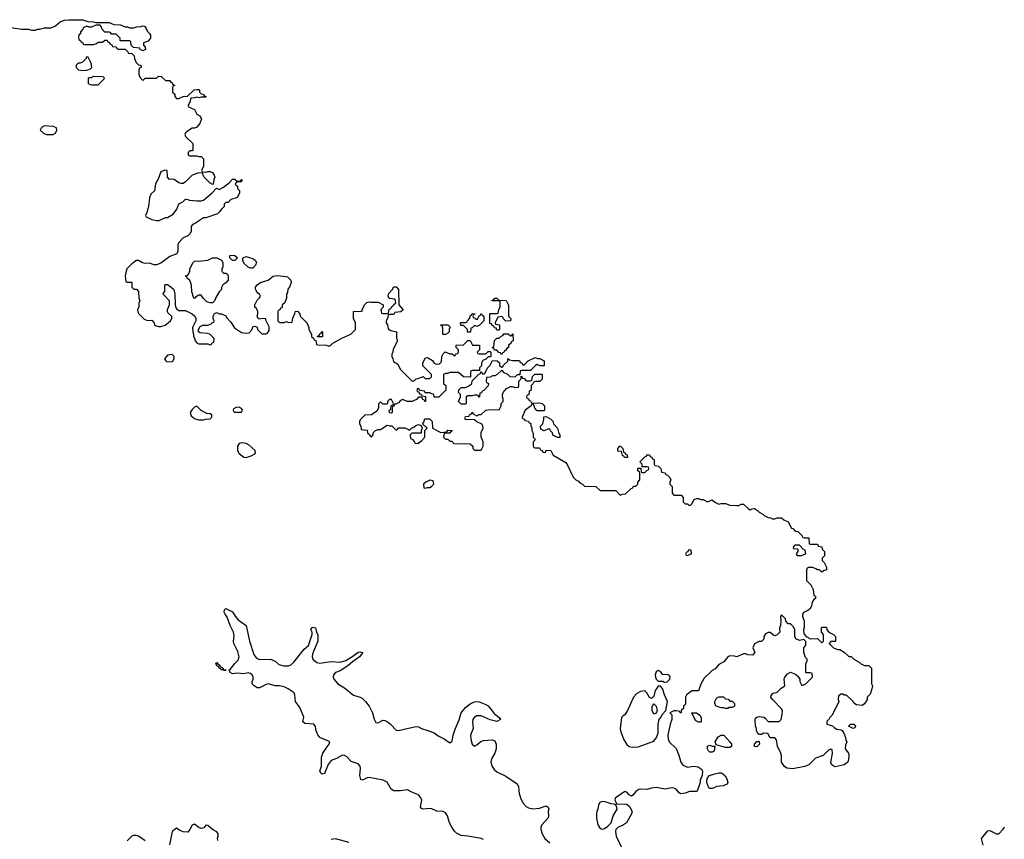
# Model space of a CAD drawing. Header units: inches. Extents: x 2106670 to 2322961, y 36024 to 224899.
# Tile 88 of 256: x 2216530 to 2225318, y 114942 to 122256. Entities that reach past the tile are written whole.
import ezdxf

# ---------------------------------------------------------------- set-up
doc = ezdxf.new("R2010")
doc.units = ezdxf.units.IN
doc.header["$MEASUREMENT"] = 0
for name, color, linetype in [('C2111', 7, 'Continuous'), ('C2112', 7, 'Continuous'), ('C2121', 7, 'Continuous')]:
    doc.layers.add(name, color=color, linetype=linetype)

msp = doc.modelspace()

# ---------------------------------------------------------------- linework, layer by layer
at = {"layer": 'C2111', "color": 5}
for points, elevation in [([(2217478.8, 120000), (2217472, 119970), (2217478, 119918), (2217490, 119914), (2217530, 119914), (2217532, 119870), (2217539.6, 119859.6), (2217550, 119852), (2217574, 119850), (2217591.6, 119831.6), (2217592, 119770), (2217602, 119750), (2217592.7, 119727.3), (2217592, 119690), (2217582, 119670), (2217584.7, 119650), (2217592, 119630), (2217642, 119582), (2217670, 119572), (2217710, 119574), (2217731.6, 119551.6), (2217734, 119530), (2217770, 119518), (2217790, 119518), (2217828.9, 119531.1), (2217875.3, 119570), (2217888, 119590), (2217887.3, 119607.3), (2217856.4, 119636.4), (2217848.7, 119650), (2217848.9, 119671.1), (2217868, 119710), (2217867.3, 119747.3), (2217808, 119810), (2217826, 119830), (2217826, 119890), (2217830, 119894), (2217848, 119892), (2217882, 119870), (2217902, 119850), (2217910, 119834), (2217916, 119810), (2217918, 119710), (2217923.6, 119683.6), (2217931.6, 119671.6), (2217950, 119662), (2218010, 119662), (2218070, 119632), (2218092, 119610), (2218102, 119590), (2218102, 119570), (2218072, 119510), (2218074, 119470), (2218082, 119450), (2218082, 119430), (2218092.7, 119407.3), (2218092.7, 119392.7), (2218114, 119370), (2218130, 119364.7), (2218210, 119362), (2218230, 119354), (2218242, 119358), (2218246, 119370), (2218262, 119378), (2218266, 119410), (2218226, 119450), (2218203.6, 119456.4), (2218140.4, 119460.4), (2218126, 119470), (2218126, 119490), (2218142, 119518), (2218166, 119530), (2218210, 119531.3), (2218238, 119542), (2218250, 119554), (2218262, 119558), (2218266, 119570), (2218258, 119590), (2218258, 119610), (2218270, 119634), (2218290, 119642), (2218310, 119632), (2218330, 119632), (2218370, 119612), (2218376.9, 119596.9), (2218415.3, 119555.3), (2218447.1, 119507.1), (2218510, 119464.7), (2218550, 119458), (2218579, 119461), (2218606, 119490), (2218610, 119514), (2218630, 119522), (2218651.1, 119511.1), (2218654, 119490), (2218690, 119454), (2218730, 119454), (2218742, 119458), (2218756.4, 119483.6), (2218756.4, 119516.4), (2218726, 119574), (2218726, 119586), (2218690, 119588), (2218670, 119582), (2218658, 119590), (2218648.7, 119610), (2218655.3, 119630), (2218654.6, 119654.6), (2218640.4, 119680.4), (2218628, 119690), (2218628.9, 119711.1), (2218648.4, 119751.6), (2218670, 119774), (2218678, 119790), (2218670, 119806), (2218656.4, 119816.4), (2218640.2, 119840.2), (2218635.3, 119850), (2218635.3, 119870), (2218650, 119891.3), (2218678, 119910), (2218748.9, 119931.1), (2218792.9, 119967.1), (2218830, 119974), (2218905.4, 119965.4), (2218919.8, 119959.8), (2218950, 119932), (2218952, 119910), (2218938, 119870), (2218924.7, 119850), (2218919.6, 119820.4), (2218912.7, 119807.3), (2218912, 119770), (2218899.6, 119740.4), (2218892.7, 119727.3), (2218874, 119710), (2218872.7, 119687.3), (2218858, 119682), (2218852.7, 119667.3), (2218838, 119662), (2218834, 119650), (2218834, 119570), (2218850, 119554), (2218890, 119554), (2218910, 119562), (2218930, 119554), (2218962, 119558), (2218968.4, 119591.6), (2218987.3, 119632.7), (2218988.4, 119651.6), (2219010, 119654), (2219031.6, 119631.6), (2219034, 119610), (2219094, 119550), (2219112, 119510), (2219112, 119490), (2219134, 119450), (2219134, 119430), (2219152.7, 119412.7), (2219158, 119398), (2219172.7, 119392.7), (2219178, 119358), (2219190, 119354), (2219267.3, 119352.7), (2219290, 119342), (2219306, 119350), (2219326, 119370), (2219405.6, 119414.4), (2219486, 119450), (2219526, 119490), (2219526, 119550), (2219508, 119590), (2219508.4, 119651.6), (2219586, 119654), (2219586, 119666), (2219608.4, 119711.6), (2219628.4, 119731.6), (2219650, 119738), (2219666, 119734), (2219730, 119734), (2219774, 119710), (2219774, 119690), (2219754, 119670), (2219758, 119638), (2219770, 119634), (2219810, 119634), (2219822, 119638), (2219827.3, 119672.7), (2219842, 119678), (2219847.3, 119692.7), (2219862, 119698), (2219866, 119710), (2219886, 119730), (2219882, 119762), (2219827.3, 119767.3), (2219818, 119790), (2219822, 119810), (2219854.6, 119845.4), (2219868.9, 119871.1), (2219890, 119872), (2219911.6, 119848.4), (2219914, 119710), (2219952, 119668), (2219931.6, 119648.4), (2219878, 119642), (2219870, 119626), (2219830, 119626), (2219818, 119622), (2219811.6, 119588.4), (2219802, 119570), (2219802, 119550), (2219811.6, 119531.6), (2219818, 119498), (2219843.6, 119483.6), (2219894, 119470), (2219892.7, 119412.7), (2219902, 119390), (2219863.6, 119316.4), (2219862, 119290), (2219852, 119270), (2219852, 119250), (2219862, 119230), (2219865.4, 119205.4), (2219903.6, 119183.6), (2219930, 119134), (2220000, 119064)], 60), ([(2218344, 120000), (2218350, 119994), (2218370, 119994), (2218383.6, 119983.6), (2218391.3, 119970), (2218391.3, 119930), (2218371.1, 119908.9), (2218342, 119890), (2218332.7, 119867.3), (2218331.6, 119848.4), (2218310, 119826), (2218278, 119770), (2218270.9, 119749.1), (2218250, 119728.7), (2218228.9, 119728.9), (2218199, 119739), (2218168, 119770), (2218150, 119798), (2218130, 119798), (2218099.6, 119780.4), (2218090, 119768), (2218080.4, 119780.4), (2218066.3, 119826.3), (2218064.7, 119884.7), (2218060.2, 119900.2), (2218048.4, 119928.4), (2218026, 119950), (2218022, 119962), (2218006, 119970), (2218027.3, 119972.7), (2218036.4, 119983.6), (2218043.6, 120000)], 60), ([(2220000, 118848.6), (2219988.9, 118848.9), (2219950, 118868), (2219930, 118858), (2219910, 118838), (2219886, 118826), (2219874, 118826), (2219870, 118806), (2219858, 118802), (2219854, 118790), (2219854, 118750), (2219850, 118746), (2219830, 118748), (2219828, 118770), (2219842, 118778), (2219846, 118810), (2219862, 118818), (2219866, 118830), (2219850, 118866), (2219830, 118866), (2219814, 118850), (2219814, 118830), (2219810, 118826), (2219770, 118826), (2219750, 118846), (2219732.7, 118827.3), (2219732, 118790), (2219718, 118762), (2219670, 118728.7), (2219610, 118726), (2219570, 118686), (2219562, 118670), (2219562, 118650), (2219574, 118630), (2219578, 118598), (2219632.7, 118592.7), (2219634, 118570), (2219652.7, 118552.7), (2219658, 118538), (2219670, 118534), (2219686, 118550), (2219686, 118570), (2219706, 118590), (2219730, 118598), (2219750, 118598), (2219810, 118638), (2219830, 118632), (2219852, 118632), (2219890, 118594), (2219902, 118598), (2219910, 118614), (2219967.3, 118612.7), (2220000, 118598.4)], 60), ([(2220000, 115378.5), (2219990, 115384.2), (2219930, 115374.5), (2219870, 115375.6), (2219846, 115390), (2219810, 115452.4), (2219773.2, 115470), (2219650, 115491.7), (2219630, 115489.8), (2219590, 115469.6), (2219576.2, 115476.2), (2219566.6, 115510), (2219572.2, 115572.2), (2219570, 115595.1), (2219550, 115614.7), (2219490, 115635.1), (2219450, 115676.2), (2219430, 115689.5), (2219410, 115691.8), (2219357.8, 115662.2), (2219310, 115646), (2219282, 115610), (2219250, 115529), (2219230, 115524), (2219222, 115530), (2219209.4, 115550), (2219224.9, 115595.1), (2219224.7, 115675.3), (2219236.9, 115710), (2219264.1, 115755.9), (2219292, 115790), (2219297.2, 115810), (2219281.2, 115821.2), (2219209.2, 115849.2), (2219190, 115874), (2219176.8, 115910), (2219169.7, 115949.7), (2219154, 115970), (2219075.6, 115975.6), (2219056, 115990), (2219067, 116033), (2219030, 116119.3), (2218992.8, 116172.8), (2218987.2, 116230), (2218979.7, 116250), (2218925.3, 116285.3), (2218890, 116301), (2218850, 116309.8), (2218810, 116309.9), (2218750, 116328.6), (2218730, 116324.4), (2218670, 116294), (2218650, 116292.3), (2218622.7, 116310), (2218606, 116330), (2218603.7, 116350), (2218613.6, 116370), (2218615.1, 116390), (2218605.1, 116410), (2218590, 116421.3), (2218570, 116427.6), (2218530, 116417), (2218470, 116422.9), (2218430, 116419.5), (2218409.2, 116430), (2218404.7, 116444.7), (2218398, 116450), (2218410, 116456), (2218449.7, 116510), (2218478.9, 116541.1), (2218488.5, 116570), (2218476.2, 116616.2), (2218440.5, 116690), (2218437, 116710), (2218444.5, 116755.5), (2218439.5, 116790), (2218410, 116849.2), (2218383.3, 116923.3), (2218362.7, 116950), (2218355.3, 116970), (2218358, 116990), (2218370, 117002), (2218430, 116972), (2218452.8, 116932.8), (2218479.3, 116899.3), (2218550.6, 116850.6), (2218582, 116710), (2218619.5, 116590), (2218641.3, 116561.3), (2218670, 116545.5), (2218770, 116547.8), (2218810, 116530.3), (2218842.8, 116502.8), (2218888.4, 116488.4), (2218929.8, 116490.2), (2218950, 116499.6), (2218976.6, 116523.4), (2219070, 116639.5), (2219108.2, 116671.8), (2219139.3, 116770), (2219141.2, 116790), (2219130, 116814), (2219138, 116830), (2219150, 116834), (2219170.6, 116830), (2219178.8, 116790), (2219190.3, 116770.3), (2219191.5, 116728.5), (2219190, 116709), (2219142.2, 116597.8), (2219139.5, 116570), (2219147.8, 116547.8), (2219180.9, 116520.9), (2219210, 116512.3), (2219310, 116528), (2219390, 116521.2), (2219441.3, 116538.7), (2219504.7, 116575.3), (2219550, 116612.2), (2219570, 116615.5), (2219594, 116610), (2219563.8, 116570), (2219497.2, 116522.8), (2219459.5, 116490), (2219390, 116446), (2219349.2, 116430.8), (2219331.8, 116410), (2219328.7, 116390), (2219334.6, 116370), (2219369.4, 116329.4), (2219430, 116293.8), (2219510, 116228.2), (2219570.1, 116210.1), (2219590, 116196.9), (2219615.8, 116170), (2219648.9, 116130), (2219679, 116070), (2219695.1, 116015.1), (2219710, 115984.9), (2219730, 115981.6), (2219770, 116004), (2219790, 116002.8), (2219810, 115994), (2219839, 115970), (2219890, 115916.9), (2219910, 115911.4), (2220000, 115932)], 40), ([(2218298, 114930), (2218295.3, 114950), (2218302, 114970), (2218302, 114990), (2218289.2, 115009.2), (2218250, 115029.4), (2218210, 115064), (2218190, 115068), (2218174.9, 115045.1), (2218150, 115038), (2218130, 115046.6), (2218090, 115076), (2218070, 115069.2), (2218050, 115028.7), (2218030, 115006), (2217990, 115008), (2217960.2, 115020.2), (2217930, 115042), (2217891.3, 115010), (2217867.5, 114892.5)], 60), ([(2217650, 114928.7), (2217590, 114968.7), (2217570, 114975.3), (2217545.4, 114974.6), (2217530, 114968.7), (2217490, 114929.2)], 60), ([(2219470, 114914.5), (2219350, 114946), (2219310, 114941.2)], 60)]:
    msp.add_lwpolyline(points, dxfattribs=dict(at, elevation=elevation))
for points, elevation in [([(2219190, 119426), (2219186, 119430), (2219202, 119438), (2219210, 119454), (2219222, 119458), (2219230, 119474), (2219234, 119470), (2219234, 119430), (2219230, 119426)], 60), ([(2217890, 119268), (2217850, 119262), (2217822, 119230), (2217830, 119214), (2217843.6, 119203.6), (2217890, 119204.7), (2217898, 119210), (2217908, 119230), (2217908, 119250)], 60), ([(2218110, 118806), (2218090, 118798), (2218070, 118778), (2218052, 118750), (2218062, 118722), (2218090, 118698), (2218126.4, 118686.4), (2218170, 118684.7), (2218190, 118692), (2218230, 118694), (2218246, 118710), (2218246, 118730), (2218230, 118738), (2218200.4, 118740.4), (2218150, 118768)], 60), ([(2218490, 118798), (2218463.6, 118796.4), (2218438, 118782), (2218434, 118770), (2218438, 118758), (2218450, 118754), (2218510, 118754), (2218518, 118770), (2218510, 118786)], 60), ([(2218510, 118479.5), (2218490, 118472.7), (2218475.5, 118450), (2218474.9, 118414.9), (2218479.9, 118399.9), (2218487.1, 118387.1), (2218519.9, 118359.9), (2218530, 118352.7), (2218550, 118348.5), (2218596.1, 118363.9), (2218630, 118381), (2218636, 118390), (2218633.2, 118410), (2218577.5, 118457.5), (2218550, 118474)], 60), ([(2218370, 116449.6), (2218346, 116450), (2218338, 116458), (2218330, 116455.3), (2218323.7, 116463.7), (2218309.3, 116470), (2218304.7, 116484.7), (2218289.2, 116490), (2218284.7, 116504.7), (2218278, 116510), (2218290, 116518), (2218301, 116501), (2218310, 116498), (2218322, 116482), (2218344.7, 116470), (2218342, 116462), (2218351.3, 116451.3), (2218374, 116450)], 40)]:
    msp.add_lwpolyline(points, close=True, dxfattribs=dict(at, elevation=elevation))
at = {"layer": 'C2112', "color": 5, "elevation": 60}
for points in [[(2216450, 122187.3), (2216550, 122171), (2216610, 122171), (2216636.4, 122163.6), (2216670, 122162), (2216690, 122171.3), (2216710, 122171.3), (2216750, 122182), (2216810, 122182), (2216850, 122202), (2216890, 122238), (2216930, 122251), (2216970, 122256), (2217090, 122254.8), (2217139.6, 122239.6), (2217190, 122238), (2217210, 122232), (2217330, 122232), (2217370, 122212), (2217431.1, 122211.1), (2217470, 122192), (2217491.1, 122191.1), (2217510, 122182), (2217550, 122182), (2217572.7, 122192.7), (2217610, 122194), (2217630, 122202), (2217639.6, 122199.6), (2217650, 122194), (2217671.6, 122151.6), (2217690, 122134), (2217696.9, 122116.9), (2217698, 122090), (2217675.3, 122064.7), (2217634, 122050), (2217634, 122030), (2217651.3, 122011.3), (2217654, 121990), (2217630, 121978), (2217606, 121990), (2217602, 122002), (2217547.3, 122007.3), (2217526, 122030), (2217522, 122062), (2217510, 122066), (2217430, 122066), (2217426, 122070), (2217426, 122090), (2217390, 122126), (2217350, 122126), (2217342, 122142), (2217330, 122146), (2217290, 122146), (2217266, 122170), (2217256.4, 122196.4), (2217247.3, 122207.3), (2217210, 122208), (2217170, 122188), (2217150, 122188), (2217130, 122198), (2217098, 122182), (2217094, 122170), (2217072.7, 122147.3), (2217071.6, 122128.4), (2217058, 122122), (2217054, 122090), (2217058, 122078), (2217074, 122070), (2217078, 122058), (2217094, 122050), (2217098, 122038), (2217110, 122034), (2217190, 122034), (2217216.4, 122043.6), (2217230, 122054), (2217270, 122054), (2217290, 122074), (2217310, 122074), (2217318, 122058), (2217332.7, 122052.7), (2217338, 122038), (2217352.7, 122032.7), (2217358, 122018), (2217390, 122014), (2217398, 121998), (2217410, 121994), (2217472.7, 121992.7), (2217494, 121970), (2217498, 121958), (2217530, 121954), (2217552.7, 121932.7), (2217554, 121910), (2217570, 121874), (2217590, 121854), (2217612, 121850), (2217614, 121830), (2217598, 121822), (2217594, 121810), (2217594, 121770), (2217603.6, 121743.6), (2217630, 121714), (2217650, 121734), (2217750, 121734), (2217770, 121752), (2217794, 121750), (2217830, 121714), (2217870, 121714), (2217878, 121698), (2217890, 121694), (2217898, 121678), (2217914, 121670), (2217898, 121662), (2217894, 121650), (2217894, 121610), (2217914, 121590), (2217914, 121570), (2217930, 121554), (2217950, 121554), (2217990, 121572), (2218027.3, 121572.7), (2218086, 121630), (2218110, 121634), (2218130, 121634), (2218134, 121630), (2218134, 121610), (2218150, 121594), (2218171.6, 121591.6), (2218178, 121578), (2218192.7, 121572.7), (2218190, 121566), (2218150, 121566), (2218130, 121558), (2218110, 121566), (2218090, 121558), (2218063.6, 121556.4), (2218054, 121550), (2218051.6, 121528.4), (2218034, 121490), (2218038, 121478), (2218090, 121454), (2218110, 121414), (2218138, 121398), (2218151.3, 121370), (2218138, 121330), (2218110, 121298), (2218090, 121288), (2218070, 121288), (2218046.4, 121273.6), (2218010, 121246), (2218004.7, 121230), (2218010, 121214), (2218074, 121150), (2218074, 121090), (2218070, 121086), (2218050, 121086), (2218034, 121070), (2218034, 121050), (2218050, 121042), (2218110, 121042), (2218130, 121034), (2218150, 121034), (2218170, 121014), (2218172, 120950), (2218154, 120910), (2218158, 120898), (2218190, 120894), (2218210, 120902), (2218230, 120902), (2218250, 120892), (2218264.7, 120870), (2218271, 120850), (2218262, 120830), (2218259.6, 120800.4), (2218250, 120786), (2218230, 120798), (2218178, 120850), (2218166, 120874), (2218166, 120886), (2218130, 120888), (2218070, 120868.7), (2218010, 120808.7), (2217990, 120795.3), (2217970, 120794), (2217950, 120799), (2217910, 120828.7), (2217890, 120834), (2217868, 120830), (2217848.7, 120850), (2217846, 120910), (2217825.4, 120914.6), (2217790, 120898), (2217766.4, 120833.6), (2217742, 120790), (2217734, 120730), (2217702, 120698), (2217690, 120666), (2217681, 120590), (2217666, 120534), (2217654, 120510), (2217658, 120498), (2217710, 120472), (2217750, 120464.7), (2217774.6, 120465.4), (2217830, 120492), (2217850, 120492), (2217900.4, 120519.6), (2217934, 120566), (2217950, 120612), (2217986, 120630), (2218010, 120654), (2218030, 120652), (2218044.7, 120644.7), (2218110, 120638), (2218150, 120638), (2218170, 120644.7), (2218248, 120710), (2218287.3, 120752.7), (2218310, 120742), (2218350, 120762), (2218400.4, 120799.6), (2218430, 120834), (2218450, 120834), (2218470, 120814), (2218502, 120818), (2218506, 120830), (2218514, 120830), (2218510, 120808), (2218470, 120806), (2218454, 120790), (2218458, 120778), (2218474, 120770), (2218474, 120750), (2218490.9, 120730.9), (2218490.9, 120709.1), (2218470.9, 120669.1), (2218414, 120650), (2218390, 120626), (2218370, 120626), (2218354, 120610), (2218354, 120590), (2218330, 120566), (2218316.9, 120543.1), (2218295.3, 120524.7), (2218190, 120488.7), (2218170, 120488), (2218090, 120435.3), (2218071.6, 120428.4), (2218062, 120410), (2218062, 120370), (2218050.9, 120349.1), (2218030, 120328), (2217990, 120308), (2217952, 120270), (2217942, 120250), (2217942, 120190), (2217932.7, 120167.3), (2217870, 120142), (2217790, 120084), (2217750, 120068.7), (2217730, 120068.7), (2217690, 120082), (2217650, 120079), (2217625.6, 120085.6), (2217590, 120108), (2217570, 120108), (2217550, 120088), (2217530, 120078), (2217486.4, 120033.6), (2217478.8, 120000)], [(2218043.6, 120000), (2218048, 120010), (2218050, 120034), (2218078, 120090), (2218090, 120102), (2218110, 120104.7), (2218130, 120101), (2218208.9, 120111.1), (2218250, 120132), (2218290, 120132), (2218331.3, 120111.3), (2218342, 120090), (2218342, 120050), (2218334, 120030), (2218334, 120010), (2218344, 120000)]]:
    msp.add_lwpolyline(points, dxfattribs=at)
for points in [[(2217130, 121926), (2217116.9, 121903.1), (2217090, 121878), (2217070, 121868), (2217052.7, 121867.3), (2217034, 121850), (2217034, 121830), (2217054, 121810), (2217090, 121802), (2217130, 121804.7), (2217163.1, 121816.9), (2217175.3, 121830), (2217168.9, 121868.9), (2217142, 121922)], [(2217190, 121748), (2217170, 121738), (2217150, 121738), (2217142, 121730), (2217142, 121690), (2217150, 121682), (2217170, 121674), (2217230, 121674), (2217286, 121730), (2217282, 121742), (2217270, 121746)], [(2216750, 121308), (2216726, 121294), (2216712, 121270), (2216742, 121242), (2216770, 121231.3), (2216828.4, 121231.6), (2216850, 121242), (2216862, 121270), (2216858, 121290), (2216830, 121302)], [(2218450, 120108), (2218428.4, 120108.4), (2218406, 120130), (2218406, 120150), (2218410, 120154), (2218450, 120152), (2218474, 120130)], [(2218590, 120038), (2218570, 120048), (2218536.4, 120076.4), (2218518, 120110), (2218526, 120130), (2218550, 120142), (2218610, 120124.7), (2218632, 120110), (2218644.7, 120090), (2218633.7, 120066.3), (2218610, 120038)]]:
    msp.add_lwpolyline(points, close=True, dxfattribs=at)
at = {"layer": 'C2121', "color": 5, "elevation": 60}
for points in [[(2220870, 119566), (2220847.3, 119587.3), (2220842, 119602), (2220830, 119606), (2220798, 119602), (2220774, 119550), (2220778, 119538), (2220812.7, 119532.7), (2220814, 119490), (2220810, 119486), (2220790, 119486), (2220782, 119502), (2220767.3, 119507.3), (2220762, 119522), (2220747.3, 119527.3), (2220742, 119542), (2220726, 119546), (2220726, 119630), (2220730, 119634), (2220790, 119634), (2220802, 119638), (2220806, 119670), (2220818, 119690), (2220818, 119738), (2220810, 119746), (2220747.3, 119747.3), (2220747.3, 119752.7), (2220762, 119758), (2220770, 119772), (2220791.6, 119771.6), (2220798, 119758), (2220810, 119754), (2220871.1, 119751.1), (2220892.7, 119707.3), (2220894, 119610), (2220914, 119590), (2220911.6, 119568.4)], [(2220602, 119582), (2220615.3, 119584.7), (2220630, 119614), (2220642, 119618), (2220646, 119630), (2220651.6, 119631.6), (2220658, 119618), (2220674, 119610), (2220672.7, 119567.3), (2220630, 119526), (2220610, 119518), (2220590, 119526), (2220570, 119506), (2220558, 119502), (2220554, 119470), (2220550, 119466), (2220530, 119466), (2220526, 119470), (2220526, 119490), (2220490, 119526), (2220467.3, 119527.3), (2220466, 119550), (2220470, 119554), (2220510, 119554), (2220522, 119558), (2220526, 119570), (2220548, 119592), (2220550, 119614), (2220562, 119618), (2220570, 119634), (2220592, 119632), (2220590, 119626), (2220578, 119622), (2220574, 119610), (2220578, 119598), (2220590, 119594)], [(2220310, 119446), (2220306, 119450), (2220307.3, 119507.3), (2220302, 119522), (2220288, 119530), (2220290, 119534), (2220350, 119534), (2220374, 119510), (2220363.6, 119496.4), (2220362, 119470), (2220350, 119458), (2220330, 119448)], [(2220910, 119434), (2220922, 119438), (2220927.3, 119452.7), (2220932.7, 119452.7), (2220934, 119390), (2220918, 119382), (2220912.7, 119367.3), (2220894, 119350), (2220894, 119330), (2220878, 119322), (2220870, 119306), (2220858, 119302), (2220852.7, 119287.3), (2220838, 119282), (2220830, 119266), (2220822, 119282), (2220807.3, 119287.3), (2220790, 119306), (2220767.3, 119307.3), (2220762, 119322), (2220746, 119330), (2220762, 119338), (2220768.4, 119391.6), (2220790, 119414), (2220810, 119414), (2220827.3, 119432.7), (2220842, 119438), (2220850, 119454), (2220890, 119454)], [(2221210, 119166), (2221172.7, 119167.3), (2221150, 119178), (2221134, 119170), (2221090, 119126), (2221010, 119126), (2220998, 119122), (2220994, 119086), (2220970, 119086), (2220950, 119066), (2220908.7, 119068.7), (2220886, 119090), (2220848.4, 119108.4), (2220842, 119122), (2220830, 119126), (2220791.6, 119088.4), (2220770, 119078), (2220750, 119078), (2220730, 119066), (2220698, 119062), (2220694, 119030), (2220698, 119018), (2220714, 119010), (2220712.7, 118987.3), (2220672.7, 118947.3), (2220658, 118942), (2220652.7, 118927.3), (2220638, 118922), (2220634, 118890), (2220630, 118886), (2220622, 118902), (2220610, 118906), (2220590, 118906), (2220570, 118898), (2220530, 118898), (2220514, 118890), (2220514, 118830), (2220510, 118826), (2220470, 118826), (2220448, 118850), (2220466, 118890), (2220466, 118910), (2220448, 118930), (2220448.4, 118951.6), (2220470, 118974), (2220510, 118974), (2220546, 118990), (2220566, 119010), (2220568, 119032), (2220627.3, 119092.7), (2220642, 119098), (2220646, 119114), (2220652.7, 119112.7), (2220658, 119098), (2220670, 119094), (2220682, 119098), (2220706, 119150), (2220730, 119174), (2220750, 119214), (2220792.7, 119212.7), (2220812.7, 119192.7), (2220814, 119170), (2220830, 119154), (2220842, 119158), (2220847.3, 119172.7), (2220886, 119210), (2220888, 119232), (2220902, 119222), (2220930, 119214), (2220990, 119214), (2220998, 119198), (2221012.7, 119192.7), (2221018, 119178), (2221030, 119174), (2221067.3, 119212.7), (2221130, 119242), (2221152.7, 119232.7), (2221171.6, 119231.6), (2221212, 119212)], [(2221330, 118528), (2221287.3, 118547.3), (2221286, 118570), (2221267.3, 118587.3), (2221262, 118602), (2221250, 118606), (2221212, 118588), (2221182, 118602), (2221178, 118630), (2221198, 118650), (2221208, 118690), (2221207.3, 118712.7), (2221230, 118714), (2221271.6, 118691.6), (2221290, 118674), (2221294, 118650), (2221331.6, 118611.6), (2221343.6, 118563.6), (2221352, 118550), (2221350, 118528)], [(2221950, 118348), (2221928.4, 118348.4), (2221922, 118362), (2221910, 118366), (2221902, 118402), (2221870, 118406), (2221868, 118430), (2221886, 118450), (2221894, 118450), (2221914, 118430), (2221918, 118398), (2221932.7, 118392.7), (2221938, 118378), (2221952.7, 118372.7), (2221954, 118350)], [(2220190, 118146), (2220154, 118130), (2220134, 118110), (2220138, 118078), (2220150, 118074), (2220170, 118082), (2220190, 118082), (2220206, 118090), (2220226, 118110), (2220222, 118142)], [(2222510, 117526), (2222498, 117522), (2222492.7, 117507.3), (2222478, 117502), (2222474, 117490), (2222478, 117478), (2222490, 117474), (2222510, 117482), (2222526, 117490), (2222522, 117522)], [(2223490, 117566), (2223450, 117566), (2223434, 117550), (2223438, 117538), (2223470, 117534), (2223474, 117530), (2223474, 117510), (2223462, 117490), (2223470, 117474), (2223510, 117474), (2223530, 117482), (2223546, 117490), (2223542, 117522), (2223527.3, 117527.3)], [(2222230, 116448.7), (2222210, 116435.3), (2222202.8, 116410), (2222206, 116390), (2222211.6, 116371.6), (2222230, 116354), (2222270, 116352), (2222284.7, 116344.7), (2222310, 116346), (2222332.7, 116370), (2222336, 116390), (2222330, 116402), (2222310, 116413.2), (2222270, 116408), (2222250, 116438)], [(2222250, 116308), (2222230, 116308), (2222210, 116282), (2222202.8, 116270), (2222190, 116218), (2222170, 116198), (2222150, 116208), (2222128.9, 116248.9), (2222110, 116268), (2222070, 116262), (2222038, 116242), (2222010, 116208.7), (2221955.5, 116090), (2221930, 116052.7), (2221915.5, 116044.5), (2221902.8, 116030), (2221890.6, 115930.6), (2221894, 115910), (2221922.8, 115830), (2221948, 115788), (2221970, 115770.8), (2221995.5, 115764.5), (2222050, 115766.8), (2222190, 115818), (2222215.3, 115850), (2222228.7, 115890), (2222228.7, 115970), (2222239, 116010), (2222254, 116030), (2222264.7, 116055.3), (2222298, 116090), (2222313.2, 116170), (2222286, 116230), (2222268.9, 116288.9)], [(2222870, 116174), (2222890, 116174), (2222910, 116154), (2222911.1, 116128.9), (2222890, 116118), (2222863.6, 116116.4), (2222850, 116108), (2222830, 116108), (2222815.3, 116115.3), (2222790, 116115.3), (2222748, 116130), (2222735.3, 116150), (2222734, 116170), (2222750, 116202), (2222770, 116212), (2222812, 116212), (2222830, 116194), (2222852.7, 116192.7)], [(2222190, 116058), (2222175.3, 116090), (2222176.4, 116123.6), (2222180.4, 116139.6), (2222190, 116152), (2222210.9, 116130.9), (2222215.3, 116115.3), (2222221, 116090), (2222210, 116068)], [(2222610, 115986), (2222588.4, 115988.4), (2222563.1, 116003.1), (2222528.7, 116071.3), (2222570, 116071.3), (2222602, 116050), (2222612.7, 116027.3), (2222614, 115990)], [(2223970, 115929.2), (2223928, 115950), (2223946, 115970), (2223974, 115970), (2223991.6, 115951.6), (2223983.6, 115936.4)], [(2222830, 115762), (2222746, 115786), (2222738, 115810), (2222763.1, 115856.9), (2222790, 115872), (2222814, 115870), (2222870, 115812), (2222882, 115790), (2222882, 115770), (2222870, 115762)], [(2222710, 115774), (2222734, 115774), (2222730, 115728.7), (2222710, 115718), (2222690, 115718), (2222678, 115730), (2222668, 115750), (2222668, 115772), (2222690, 115782)], [(2223110, 115768), (2223088.9, 115768.9), (2223088, 115790), (2223110, 115814), (2223130, 115814), (2223132, 115790)], [(2222710, 115394), (2222690, 115395.3), (2222681.2, 115401.2), (2222662, 115450), (2222662, 115470), (2222668.4, 115491.6), (2222686, 115510), (2222733.2, 115526.8), (2222770, 115534.8), (2222790, 115534.8), (2222807.3, 115527.3), (2222827.3, 115507.3), (2222842, 115482), (2222852, 115450), (2222845.4, 115434.6), (2222810, 115419.3), (2222750, 115413.2), (2222730, 115401.2)], [(2221730, 115277.6), (2221707.3, 115270), (2221695.5, 115250), (2221690.8, 115210), (2221680.7, 115190), (2221677.3, 115170), (2221677.3, 115130), (2221690, 115072), (2221710, 115038), (2221730, 115031.3), (2221750, 115038), (2221780.2, 115059.8), (2221808.7, 115090), (2221827.5, 115152.5), (2221862.7, 115210), (2221857.2, 115237.2), (2221849.2, 115249.2), (2221836.4, 115256.4), (2221810, 115259.3), (2221755.6, 115275.6)]]:
    msp.add_lwpolyline(points, close=True, dxfattribs=at)
at = {"layer": 'C2121', "color": 5}
for points, elevation in [([(2220000, 119064), (2220030, 119034), (2220050, 119034), (2220068.4, 119051.6), (2220087.3, 119052.7), (2220130, 119072), (2220150, 119054), (2220190, 119054), (2220206, 119070), (2220206, 119090), (2220128.4, 119168.4), (2220128, 119190), (2220150, 119234), (2220170, 119242), (2220214.4, 119214.4), (2220230, 119192), (2220250, 119182), (2220276.4, 119183.6), (2220296.4, 119203.6), (2220298, 119250), (2220310, 119274), (2220327.3, 119292.7), (2220370, 119274), (2220390, 119274), (2220410, 119254), (2220427.3, 119272.7), (2220442, 119278), (2220446, 119290), (2220446, 119310), (2220426, 119330), (2220427.3, 119352.7), (2220490, 119354), (2220530, 119394), (2220550, 119394), (2220572.7, 119352.7), (2220634, 119350), (2220634, 119310), (2220614, 119290), (2220618, 119278), (2220630, 119274), (2220690, 119274), (2220710, 119294), (2220730, 119294), (2220734, 119290), (2220734, 119250), (2220730, 119246), (2220710, 119246), (2220690, 119226), (2220664.7, 119215.3), (2220652, 119190), (2220652, 119168), (2220634, 119150), (2220634, 119126), (2220570, 119126), (2220558, 119122), (2220554, 119110), (2220554, 119070), (2220550, 119066), (2220490, 119068), (2220447.3, 119107.3), (2220370, 119108), (2220350, 119098), (2220330, 119098), (2220314, 119090), (2220314, 119010), (2220334, 118990), (2220334, 118950), (2220270, 118886), (2220228.4, 118888.4), (2220226, 118910), (2220210, 118918), (2220190, 118926), (2220150, 118926), (2220142, 118942), (2220106, 118946), (2220090, 118966), (2220078, 118962), (2220074, 118950), (2220078, 118938), (2220094, 118934), (2220098, 118918), (2220112.7, 118912.7), (2220118, 118898), (2220152.7, 118892.7), (2220152.7, 118847.3), (2220147.3, 118847.3), (2220142, 118862), (2220127.3, 118867.3), (2220122, 118882), (2220110, 118886), (2220090, 118886), (2220072.7, 118867.3), (2220030, 118848), (2220000, 118848.6)], 60), ([(2220000, 118598.4), (2220010, 118594), (2220026, 118610), (2220050, 118622), (2220064.7, 118635.3), (2220090, 118642), (2220114, 118634), (2220119.6, 118619.6), (2220122, 118610), (2220114, 118590), (2220112.7, 118567.3), (2220030, 118566), (2220014, 118550), (2220018, 118518), (2220032.7, 118512.7), (2220054, 118490), (2220058, 118478), (2220090, 118474), (2220096.4, 118483.6), (2220120.4, 118499.6), (2220146, 118530), (2220146, 118590), (2220166, 118610), (2220126, 118650), (2220136.4, 118663.6), (2220147.3, 118692.7), (2220187.3, 118692.7), (2220212, 118670), (2220214, 118610), (2220290, 118572), (2220342, 118578), (2220350, 118594), (2220391.1, 118591.1), (2220390, 118586), (2220378, 118582), (2220370, 118566), (2220330, 118566), (2220318, 118562), (2220314, 118530), (2220330, 118514), (2220350, 118514), (2220370, 118494), (2220390, 118494), (2220398, 118478), (2220410, 118474), (2220551.6, 118471.6), (2220574, 118450), (2220574, 118430), (2220590, 118414), (2220650, 118414), (2220666, 118450), (2220666, 118490), (2220648, 118530), (2220648.4, 118571.6), (2220668, 118610), (2220662, 118642), (2220610, 118666), (2220590, 118686), (2220510, 118688), (2220506, 118690), (2220506, 118710), (2220510, 118714), (2220542, 118718), (2220546, 118730), (2220562, 118738), (2220570, 118754), (2220578, 118738), (2220610, 118722), (2220628.4, 118731.6), (2220650, 118734), (2220690, 118772), (2220730, 118778), (2220810, 118774), (2220828, 118810), (2220828.4, 118831.6), (2220846, 118850), (2220846, 118870), (2220838, 118890), (2220838, 118910), (2220846, 118930), (2220876.4, 118963.6), (2220910, 118982), (2220930, 118982), (2220950, 118974), (2220982, 118978), (2220986, 118990), (2220986, 119030), (2221006, 119050), (2221006, 119074), (2221012.7, 119072.7), (2221018, 119058), (2221032.7, 119052.7), (2221050, 119034), (2221090, 119034), (2221102, 119038), (2221108.4, 119071.6), (2221127.3, 119092.7), (2221190, 119094), (2221194, 119090), (2221192.7, 119047.3), (2221171.6, 119028.4), (2221132.7, 119027.3), (2221118, 119022), (2221114, 119010), (2221094, 118990), (2221094, 118950), (2221078, 118942), (2221074, 118910), (2221058, 118902), (2221054, 118890), (2221058, 118878), (2221072.7, 118872.7), (2221078, 118858), (2221090, 118854), (2221098, 118838), (2221110, 118834), (2221170, 118838), (2221194, 118830), (2221214, 118810), (2221214, 118770), (2221210, 118766), (2221150, 118766), (2221128, 118790), (2221118, 118818), (2221110, 118826), (2221098, 118822), (2221094, 118810), (2221042, 118770), (2221014, 118710), (2221018, 118698), (2221032.7, 118692.7), (2221038, 118678), (2221072.7, 118672.7), (2221078, 118658), (2221091.6, 118651.6), (2221092.7, 118632.7), (2221102, 118610), (2221102, 118590), (2221112.7, 118567.3), (2221114, 118530), (2221134, 118510), (2221114, 118490), (2221114, 118450), (2221118, 118438), (2221130, 118434), (2221170, 118434), (2221178, 118418), (2221192.7, 118412.7), (2221198, 118398), (2221210, 118394), (2221222, 118398), (2221230, 118414), (2221270, 118412), (2221292, 118370), (2221403.6, 118303.6), (2221419.6, 118279.6), (2221470, 118174), (2221494, 118150), (2221516.9, 118136.9), (2221530, 118122), (2221554, 118110), (2221570, 118094), (2221671.6, 118091.6), (2221710, 118054), (2221850, 118054), (2221890, 118014), (2221910, 118022), (2221936.4, 118023.6), (2221987.3, 118072.7), (2222002, 118078), (2222007.3, 118092.7), (2222030, 118094), (2222046, 118110), (2222046, 118130), (2222066, 118150), (2222066, 118210), (2222062, 118222), (2222046, 118230), (2222046, 118250), (2222050, 118254), (2222074, 118254), (2222078, 118218), (2222090, 118214), (2222110, 118214), (2222127.3, 118232.7), (2222142, 118238), (2222146, 118250), (2222142, 118262), (2222130, 118266), (2222086, 118266), (2222086, 118290), (2222066, 118310), (2222110, 118354), (2222122, 118358), (2222130, 118374), (2222150, 118374), (2222158, 118358), (2222172.7, 118352.7), (2222178, 118338), (2222194, 118330), (2222194, 118290), (2222198, 118278), (2222232.7, 118272.7), (2222254, 118250), (2222258, 118218), (2222292.7, 118212.7), (2222298, 118198), (2222312.7, 118192.7), (2222334, 118170), (2222342, 118150), (2222334, 118130), (2222334, 118110), (2222354, 118090), (2222354, 118030), (2222370, 118014), (2222432.7, 118012.7), (2222451.6, 117991.6), (2222452.7, 117952.7), (2222470, 117934), (2222490, 117934), (2222503.6, 117923.6), (2222516.4, 117923.6), (2222530, 117934), (2222550, 117974), (2222570, 117982), (2222590, 117982), (2222610, 117974), (2222630, 117974), (2222670, 117954), (2222710, 117972), (2222734, 117950), (2222770, 117932), (2222790, 117938), (2222830, 117938), (2222870, 117924.7), (2222930, 117922), (2222950, 117922), (2222968.4, 117931.6), (2222990, 117932), (2223034, 117890), (2223050, 117882), (2223068.4, 117891.6), (2223090, 117894), (2223116.9, 117876.9), (2223130, 117862), (2223163.6, 117843.6), (2223174, 117830), (2223210, 117812), (2223231.1, 117811.1), (2223250, 117802), (2223270, 117802), (2223291.6, 117811.6), (2223330.9, 117810.9), (2223350, 117792), (2223390, 117774), (2223418, 117718), (2223430, 117714), (2223452.7, 117692.7), (2223474, 117690), (2223514, 117650), (2223518, 117638), (2223532.7, 117632.7), (2223572.7, 117632.7), (2223578, 117578), (2223590, 117574), (2223650, 117574), (2223658, 117558), (2223691.1, 117551.1), (2223694, 117530), (2223714, 117510), (2223714, 117470), (2223694, 117450), (2223694, 117430), (2223711.6, 117411.6), (2223731.6, 117371.6), (2223730, 117346), (2223703.6, 117336.4), (2223690, 117326), (2223670, 117346), (2223650, 117346), (2223636.4, 117356.4), (2223610, 117366), (2223570, 117366), (2223558, 117362), (2223552.7, 117347.3), (2223554, 117250), (2223591.6, 117211.6), (2223612, 117170), (2223618, 117118), (2223634, 117110), (2223632, 117090), (2223618, 117082), (2223603.6, 117056.4), (2223596.9, 117023.1), (2223583.6, 116996.4), (2223559.8, 116980.2), (2223531.1, 116968.9), (2223518, 116950), (2223518, 116930), (2223531, 116890), (2223531.1, 116831.1), (2223524.7, 116810), (2223530, 116774), (2223550, 116752), (2223590, 116732), (2223650, 116734), (2223690, 116694), (2223706, 116710), (2223706, 116770), (2223686, 116790), (2223688, 116830), (2223690, 116834), (2223730, 116834), (2223734, 116810), (2223751.6, 116791.6), (2223794, 116770), (2223812, 116750), (2223812.7, 116707.3), (2223770, 116706), (2223754, 116690), (2223794, 116650), (2223830, 116634), (2223850, 116634), (2223890, 116612), (2223930, 116574), (2223951.6, 116571.6), (2223974, 116550), (2224023.6, 116523.6), (2224034, 116510), (2224070, 116494), (2224110, 116494), (2224134, 116470), (2224134, 116330), (2224142, 116310), (2224136.9, 116283.1), (2224122, 116238), (2224094, 116210), (2224094, 116190), (2224072, 116150), (2224050, 116135.3), (2224000.4, 116140.4), (2223976.4, 116156.4), (2223968, 116170), (2223910, 116228), (2223890, 116228), (2223876.4, 116236.4), (2223863.6, 116236.4), (2223838, 116222), (2223834, 116190), (2223842, 116170), (2223782, 116050), (2223762, 116030), (2223750, 116006), (2223738, 116002), (2223734, 115990), (2223734, 115970), (2223786, 115954), (2223799.6, 115939.6), (2223824.7, 115924.7), (2223859.6, 115919.6), (2223870, 115914), (2223884.7, 115890), (2223902, 115850), (2223904.7, 115824.7), (2223912, 115810), (2223899.6, 115780.4), (2223898, 115750), (2223926.8, 115710), (2223930.5, 115690.5), (2223928.4, 115650), (2223920.4, 115630), (2223890, 115605.4), (2223810, 115589.6), (2223790, 115597.2), (2223777.2, 115610), (2223769.2, 115630), (2223786, 115706), (2223782, 115742), (2223770, 115746), (2223750, 115738), (2223702, 115690), (2223634.4, 115665.6), (2223572.8, 115607.2), (2223538, 115590), (2223430, 115569.6), (2223376.6, 115576.6), (2223357.2, 115590), (2223329.2, 115630), (2223329, 115690), (2223320.2, 115720.2), (2223294, 115770), (2223286, 115830), (2223270, 115846), (2223230, 115848), (2223207.3, 115887.3), (2223170, 115888), (2223150, 115878), (2223130, 115878), (2223122, 115882), (2223108, 115910), (2223108, 115930), (2223098, 115950), (2223095.3, 116010), (2223098, 116022), (2223110, 116032), (2223130, 116038), (2223171.1, 116031.1), (2223183.6, 116023.6), (2223210, 115994), (2223310, 115994), (2223326, 116010), (2223336.4, 116056.4), (2223338, 116090), (2223330, 116106), (2223248.9, 116188.9), (2223235.3, 116210), (2223236.4, 116223.6), (2223254.6, 116245.4), (2223290, 116254), (2223326, 116290), (2223358, 116310), (2223354, 116370), (2223359, 116390), (2223382, 116418), (2223410, 116432), (2223456, 116416), (2223476.9, 116396.9), (2223494, 116370), (2223494, 116350), (2223510, 116314), (2223546, 116330), (2223606, 116390), (2223602, 116422), (2223590, 116426), (2223550, 116426), (2223546, 116430), (2223546, 116510), (2223558, 116530), (2223558, 116550), (2223544, 116564), (2223528.7, 116610), (2223528.7, 116650), (2223547.3, 116672.7), (2223547.3, 116707.3), (2223530, 116726), (2223490, 116715.3), (2223458, 116730), (2223448.7, 116750), (2223448, 116810), (2223436.4, 116836.4), (2223410, 116866), (2223390, 116866), (2223367.3, 116887.3), (2223366, 116910), (2223330, 116946), (2223322, 116930), (2223324.7, 116890), (2223322, 116850), (2223312, 116830), (2223314, 116790), (2223290, 116766), (2223270, 116758), (2223260.4, 116760.4), (2223230, 116786), (2223210, 116786), (2223185.4, 116774.6), (2223172, 116750), (2223170.9, 116729.1), (2223150, 116708), (2223130, 116708), (2223090, 116686), (2223074, 116650), (2223092, 116610), (2223070, 116586), (2223030, 116588), (2223010, 116598), (2222990, 116598), (2222930, 116568.7), (2222910, 116575.3), (2222870, 116578), (2222851.1, 116568.9), (2222814.4, 116525.6), (2222770, 116502), (2222738, 116462), (2222711.6, 116448.4), (2222639.6, 116380.4), (2222610, 116326), (2222590, 116268), (2222530, 116268), (2222510, 116248), (2222485.4, 116234.6), (2222472, 116210), (2222471.6, 116148.4), (2222454, 116130), (2222454, 116110), (2222434, 116090), (2222434, 116070), (2222426, 116070), (2222422, 116082), (2222390, 116088), (2222370, 116088), (2222334, 116070), (2222351.6, 116051.6), (2222351.6, 116011.6), (2222336, 115970), (2222316, 115870), (2222316.9, 115836.9), (2222326, 115810), (2222390, 115752), (2222413.7, 115693.7), (2222430.9, 115630.9), (2222450, 115602), (2222490, 115584.7), (2222545.2, 115594.8), (2222587.1, 115587.1), (2222612, 115570), (2222624.7, 115550), (2222622, 115510), (2222604.7, 115470), (2222604.7, 115450), (2222581, 115379), (2222570.9, 115369.1), (2222510, 115367), (2222470, 115353.2), (2222430, 115348.7), (2222416.4, 115356.4), (2222388.4, 115388.4), (2222370, 115398), (2222350, 115402), (2222290, 115388.7), (2222210, 115404), (2222170, 115399.3), (2222130, 115384.7), (2222070.5, 115389.5), (2222055.2, 115384.8), (2222030.6, 115369.4), (2222003.6, 115336.4), (2221990, 115328), (2221970, 115338), (2221950, 115362), (2221930, 115368.7), (2221846, 115310), (2221841, 115290), (2221854, 115266), (2221854, 115254), (2221862, 115258), (2221950, 115254.8), (2221973.7, 115233.7), (2221995.5, 115190), (2221990.7, 115170), (2221944.9, 115090), (2221910, 115064.5), (2221870.6, 115049.4), (2221851, 115030), (2221846.8, 115010), (2221854.8, 114970), (2221910, 114851)], 60), ([(2220000, 115932), (2220070, 115948), (2220090, 115946), (2220117.3, 115930), (2220173.8, 115913.8), (2220230, 115890.6), (2220263.9, 115863.9), (2220317.6, 115837.6), (2220370, 115802.8), (2220390, 115816), (2220399.7, 115870), (2220416.1, 115923.9), (2220453, 116007), (2220471.8, 116070), (2220510, 116116.9), (2220550, 116150.2), (2220570, 116160.9), (2220590, 116168.8), (2220610.3, 116170.3), (2220630, 116167.2), (2220690, 116144.6), (2220710, 116131.6), (2220765.2, 116065.2), (2220810.4, 116030), (2220821.6, 116010), (2220790, 115994), (2220730, 116006.9), (2220650, 116043.7), (2220610, 116042), (2220586.5, 116030), (2220573.7, 116010), (2220570.9, 115990), (2220578.1, 115930), (2220553.8, 115870), (2220555.6, 115835.6), (2220570, 115790.8), (2220590, 115774), (2220610, 115784), (2220646.8, 115813.2), (2220670, 115822.3), (2220750, 115830.3), (2220770, 115820.5), (2220783.1, 115790), (2220783.1, 115750), (2220770.4, 115710), (2220740.5, 115659.5), (2220735.3, 115630), (2220748.3, 115590), (2220765, 115565), (2220790, 115542.3), (2220870, 115504.5), (2220970, 115437.1), (2220983.2, 115410), (2220989.1, 115350), (2221002.5, 115302.5), (2221022.7, 115262.7), (2221050, 115234.9), (2221070, 115222.3), (2221110, 115212.9), (2221170, 115220.3), (2221230, 115240.7), (2221248, 115228), (2221252.7, 115210), (2221248.5, 115188.5), (2221250.6, 115150), (2221246, 115134), (2221191, 115070), (2221181, 115050), (2221180.7, 115030), (2221194, 114990), (2221218, 114950), (2221260.5, 114910)], 40), ([(2220670, 114939.2), (2220650, 114948.7), (2220530, 114970.6), (2220470, 114976.5), (2220430, 114996.8), (2220410, 115015), (2220385.7, 115050), (2220365.7, 115090), (2220349.8, 115150), (2220330, 115179.1), (2220310, 115188.3), (2220254, 115194), (2220210, 115212.3), (2220190, 115215.1), (2220130, 115209.4), (2220115.5, 115215.5), (2220107, 115230), (2220119.6, 115290), (2220110, 115312.7), (2220090, 115338), (2220030, 115361.6), (2220000, 115378.5)], 40), ([(2225129.2, 114890), (2225115.3, 114950), (2225170, 115018), (2225190, 115018.8), (2225230, 114998), (2225250, 114991.3), (2225268.4, 114991.6), (2225309.3, 115030.7), (2225319, 115050)], 60)]:
    msp.add_lwpolyline(points, dxfattribs=dict(at, elevation=elevation))

doc.saveas('drawing.dxf')
